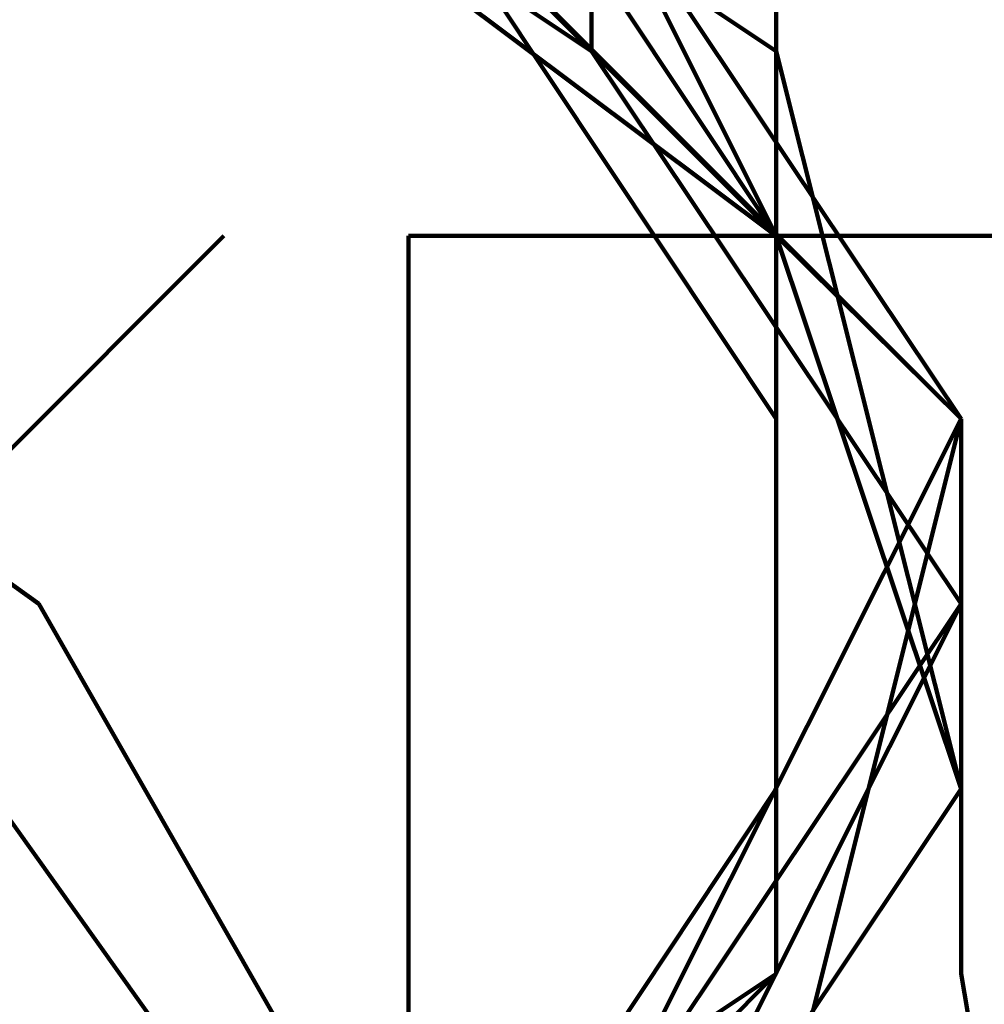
# Model space of a CAD drawing. Header units: inches. Extents: x -1901 to 7725, y 4299 to 7113.
# Tile 63 of 180: x 1452.78 to 1454.99, y 6328.05 to 6330.31. Entities that reach past the tile are written whole.
import ezdxf

# ---------------------------------------------------------------- set-up
doc = ezdxf.new("R2010")
doc.units = ezdxf.units.IN
doc.header["$MEASUREMENT"] = 0
doc.layers.add('at_Entity', color=7, linetype='Continuous')

msp = doc.modelspace()

# ---------------------------------------------------------------- linework, layer by layer
at = {"layer": 'at_Entity', "color": 7, "lineweight": 211}
for p, q in [((1452.8226, 6328.9671), (1449.8699, 6331.0768)), ((1454.0893, 6330.2338), (1452.8226, 6331.0768)), ((1452.8226, 6331.0768), (1454.5131, 6329.8101)), ((1454.0893, 6330.2338), (1452.8226, 6331.0768)), ((1452.8226, 6331.0768), (1454.0893, 6330.2338)), ((1454.0893, 6330.2338), (1452.8226, 6331.0768)), ((1454.0893, 6330.2338), (1452.8226, 6331.0768)), ((1454.0893, 6330.2338), (1452.8226, 6331.0768)), ((1454.0893, 6330.2338), (1452.8226, 6331.0768)), ((1454.0893, 6330.2338), (1452.8226, 6331.0768)), ((1454.0893, 6330.2338), (1452.8226, 6331.0768)), ((1454.5131, 6329.8101), (1452.8226, 6331.0768)), ((1454.5131, 6329.8101), (1452.8226, 6331.0768)), ((1452.8226, 6331.0768), (1454.5131, 6329.8101)), ((1454.0893, 6330.2338), (1452.8226, 6331.0768)), ((1454.0893, 6330.2338), (1452.8226, 6331.0768)), ((1454.0893, 6330.2338), (1452.8226, 6331.0768)), ((1454.0893, 6330.2338), (1452.8226, 6331.0768)), ((1454.0893, 6330.2338), (1452.8226, 6331.0768)), ((1454.0893, 6330.2338), (1452.8226, 6331.0768)), ((1454.0893, 6330.2338), (1452.8226, 6331.0768)), ((1454.0893, 6330.2338), (1452.8226, 6331.0768)), ((1454.0893, 6330.2338), (1452.8226, 6331.0768)), ((1454.0893, 6330.2338), (1452.8226, 6331.0768)), ((1454.0893, 6330.2338), (1452.8226, 6331.0768)), ((1454.0893, 6330.2338), (1452.8226, 6331.0768)), ((1454.0893, 6330.2338), (1452.8226, 6331.0768)), ((1454.0893, 6330.2338), (1452.8226, 6331.0768)), ((1454.0893, 6330.2338), (1452.8226, 6331.0768)), ((1454.0893, 6330.2338), (1452.8226, 6331.0768)), ((1452.8226, 6331.0768), (1454.5131, 6329.8101)), ((1454.0893, 6330.2338), (1452.8226, 6331.0768)), ((1454.0893, 6330.2338), (1452.8226, 6331.0768)), ((1454.0893, 6330.2338), (1452.8226, 6331.0768)), ((1454.5131, 6329.8101), (1452.8226, 6331.0768)), ((1454.0893, 6330.2338), (1452.8226, 6331.0768)), ((1454.0893, 6330.2338), (1452.8226, 6331.0768)), ((1454.0893, 6330.2338), (1452.8226, 6331.0768)), ((1454.0893, 6330.2338), (1452.8226, 6331.0768)), ((1452.8226, 6331.0768), (1454.5131, 6329.8101)), ((1454.5131, 6329.8101), (1453.2464, 6331.0768)), ((1453.2464, 6331.0768), (1454.5131, 6329.8101)), ((1454.5131, 6329.8101), (1453.2464, 6331.0768)), ((1454.5131, 6329.8101), (1453.2464, 6331.0768)), ((1454.5131, 6329.8101), (1453.2464, 6331.0768)), ((1453.2464, 6331.0768), (1454.5131, 6329.8101)), ((1454.5131, 6329.8101), (1453.2464, 6331.0768)), ((1453.2464, 6331.0768), (1454.5131, 6329.8101)), ((1454.5131, 6330.2338), (1453.2464, 6331.0768)), ((1454.5131, 6329.8101), (1453.2464, 6331.0768)), ((1454.5131, 6329.8101), (1453.2464, 6331.0768)), ((1454.5131, 6330.2338), (1453.2464, 6331.0768)), ((1454.5131, 6330.2338), (1453.2464, 6331.0768)), ((1454.5131, 6330.2338), (1453.2464, 6331.0768)), ((1454.5131, 6329.8101), (1453.2464, 6331.0768)), ((1453.2464, 6331.0768), (1454.5131, 6329.8101)), ((1454.5131, 6330.2338), (1453.2464, 6331.0768)), ((1454.5131, 6330.2338), (1453.2464, 6331.0768)), ((1454.5131, 6330.2338), (1453.2464, 6331.0768)), ((1454.0893, 6330.2338), (1453.2464, 6331.0768)), ((1454.5131, 6330.2338), (1453.2464, 6331.0768)), ((1454.5131, 6329.8101), (1453.2464, 6331.0768)), ((1454.5131, 6329.8101), (1453.2464, 6331.0768)), ((1454.5131, 6330.2338), (1453.2464, 6331.0768)), ((1454.5131, 6329.8101), (1453.2464, 6331.0768)), ((1454.5131, 6329.8101), (1453.2464, 6331.0768)), ((1453.2464, 6331.0768), (1454.5131, 6329.8101)), ((1454.5131, 6329.8101), (1453.2464, 6331.0768)), ((1454.5131, 6329.8101), (1453.6701, 6331.0768)), ((1454.5131, 6329.8101), (1453.6701, 6331.0768)), ((1454.5131, 6329.8101), (1453.6701, 6331.0768)), ((1454.5131, 6329.8101), (1453.6701, 6331.0768)), ((1454.5131, 6329.8101), (1453.6701, 6331.0768)), ((1454.5131, 6329.8101), (1453.6701, 6331.0768)), ((1454.5131, 6329.8101), (1453.6701, 6331.0768)), ((1454.5131, 6329.8101), (1453.6701, 6331.0768)), ((1454.5131, 6329.8101), (1453.6701, 6331.0768)), ((1454.5131, 6329.8101), (1453.6701, 6331.0768)), ((1454.5131, 6329.8101), (1453.6701, 6331.0768)), ((1454.5131, 6329.8101), (1453.6701, 6331.0768)), ((1454.5131, 6329.8101), (1453.6701, 6331.0768)), ((1454.5131, 6329.8101), (1453.6701, 6331.0768)), ((1453.6701, 6330.6576), (1454.5131, 6329.8101)), ((1453.6701, 6330.6576), (1454.0893, 6330.2338)), ((1454.9368, 6329.3909), (1453.6701, 6330.6576)), ((1454.5131, 6329.8101), (1453.6701, 6330.6576)), ((1453.6701, 6330.6576), (1454.0893, 6330.2338)), ((1454.5131, 6329.8101), (1453.6701, 6330.6576)), ((1453.6701, 6330.6576), (1454.0893, 6330.2338)), ((1454.5131, 6329.3909), (1453.6701, 6330.6576)), ((1454.5131, 6329.8101), (1453.6701, 6330.6576)), ((1454.0893, 6330.2338), (1453.6701, 6330.6576)), ((1454.0893, 6330.2338), (1453.6701, 6330.6576)), ((1454.0893, 6330.2338), (1453.6701, 6330.6576)), ((1454.0893, 6330.2338), (1453.6701, 6330.6576)), ((1454.5131, 6329.8101), (1453.6701, 6330.6576)), ((1454.5131, 6329.8101), (1454.0893, 6330.6576)), ((1454.0893, 6330.2338), (1454.0893, 6330.6576)), ((1454.0893, 6330.2338), (1454.0893, 6330.6576)), ((1454.0893, 6330.2338), (1454.0893, 6330.6576)), ((1454.0893, 6330.2338), (1454.0893, 6330.6576)), ((1454.0893, 6330.2338), (1454.0893, 6330.6576)), ((1454.0893, 6330.6576), (1454.0893, 6330.2338)), ((1454.5131, 6329.8101), (1454.0893, 6330.6576)), ((1454.5131, 6329.8101), (1454.0893, 6330.6576)), ((1454.0893, 6330.2338), (1454.0893, 6330.6576)), ((1454.0893, 6330.2338), (1454.0893, 6330.6576)), ((1454.0893, 6330.2338), (1454.0893, 6330.6576)), ((1454.0893, 6330.2338), (1454.0893, 6330.6576)), ((1454.5131, 6329.8101), (1454.0893, 6330.6576)), ((1454.5131, 6329.8101), (1454.0893, 6330.6576)), ((1454.5131, 6329.8101), (1454.0893, 6330.6576)), ((1454.0893, 6330.2338), (1454.0893, 6330.6576)), ((1454.0893, 6330.2338), (1454.0893, 6330.6576)), ((1454.0893, 6330.2338), (1454.0893, 6330.6576)), ((1454.0893, 6330.2338), (1454.0893, 6330.6576)), ((1454.0893, 6330.2338), (1454.0893, 6330.6576)), ((1454.0893, 6330.2338), (1454.0893, 6330.6576)), ((1454.0893, 6330.2338), (1454.0893, 6330.6576)), ((1454.0893, 6330.2338), (1454.0893, 6330.6576)), ((1454.0893, 6330.2338), (1454.0893, 6330.6576)), ((1454.0893, 6330.6576), (1454.9368, 6329.3909)), ((1454.9368, 6329.3909), (1454.0893, 6330.6576)), ((1454.9368, 6329.3909), (1454.0893, 6330.6576)), ((1454.0893, 6330.6576), (1454.0893, 6330.2338)), ((1454.0893, 6330.2338), (1454.0893, 6330.6576)), ((1454.0893, 6330.6576), (1454.0893, 6330.2338)), ((1454.0893, 6330.2338), (1454.0893, 6330.6576)), ((1454.0893, 6330.2338), (1454.0893, 6330.6576)), ((1454.0893, 6330.2338), (1454.0893, 6330.6576)), ((1454.0893, 6330.2338), (1454.0893, 6330.6576)), ((1454.0893, 6330.2338), (1454.0893, 6330.6576)), ((1454.0893, 6330.6576), (1454.5131, 6329.8101)), ((1454.0893, 6330.2338), (1454.0893, 6330.6576)), ((1454.0893, 6330.2338), (1454.0893, 6330.6576)), ((1454.0893, 6330.6576), (1454.5131, 6329.8101)), ((1454.0893, 6330.2338), (1454.0893, 6330.6576)), ((1454.0893, 6330.2338), (1454.0893, 6330.6576)), ((1454.0893, 6330.2338), (1454.0893, 6330.6576)), ((1454.0893, 6330.6576), (1454.0893, 6330.2338)), ((1454.0893, 6330.2338), (1454.0893, 6330.6576)), ((1454.0893, 6330.2338), (1454.0893, 6330.6576)), ((1454.0893, 6330.2338), (1454.0893, 6330.6576)), ((1454.0893, 6330.2338), (1454.0893, 6330.6576)), ((1454.0893, 6330.2338), (1454.0893, 6330.6576)), ((1454.0893, 6330.2338), (1454.0893, 6330.6576)), ((1454.0893, 6330.2338), (1454.0893, 6330.6576)), ((1454.0893, 6330.2338), (1454.0893, 6330.6576)), ((1454.5131, 6329.8101), (1454.0893, 6330.6576)), ((1454.0893, 6330.6576), (1454.0893, 6330.2338)), ((1454.0893, 6330.2338), (1454.0893, 6330.6576)), ((1454.0893, 6330.6576), (1454.0893, 6330.2338)), ((1454.0893, 6330.2338), (1454.0893, 6330.6576)), ((1454.0893, 6330.2338), (1454.0893, 6330.6576)), ((1454.0893, 6330.6576), (1454.5131, 6329.8101)), ((1454.5131, 6329.8101), (1454.0893, 6330.6576)), ((1454.0893, 6330.2338), (1454.0893, 6330.6576)), ((1454.0893, 6330.2338), (1454.0893, 6330.6576)), ((1454.0893, 6330.2338), (1454.0893, 6330.6576)), ((1454.0893, 6330.2338), (1454.0893, 6330.6576)), ((1454.0893, 6330.2338), (1454.0893, 6330.6576)), ((1454.0893, 6330.2338), (1454.0893, 6330.6576)), ((1454.0893, 6330.2338), (1454.0893, 6330.6576)), ((1454.9368, 6329.3909), (1454.0893, 6330.6576)), ((1454.0893, 6330.6576), (1454.5131, 6329.8101)), ((1454.5131, 6329.8101), (1454.0893, 6330.6576)), ((1454.9368, 6329.3909), (1454.0893, 6330.6576)), ((1454.0893, 6330.2338), (1454.0893, 6330.6576)), ((1454.0893, 6330.6576), (1454.0893, 6330.2338)), ((1454.5131, 6329.8101), (1454.0893, 6330.6576)), ((1454.0893, 6330.2338), (1454.0893, 6330.6576)), ((1454.0893, 6330.6576), (1454.0893, 6330.2338)), ((1454.0893, 6330.6576), (1454.5131, 6329.8101)), ((1454.5131, 6329.8101), (1454.0893, 6330.6576)), ((1454.9368, 6329.3909), (1454.0893, 6330.6576)), ((1454.9368, 6329.3909), (1454.0893, 6330.6576)), ((1454.9368, 6329.3909), (1454.0893, 6330.6576)), ((1454.0893, 6330.2338), (1454.0893, 6330.6576)), ((1454.0893, 6330.2338), (1454.0893, 6330.6576)), ((1454.9368, 6329.3909), (1454.0893, 6330.6576)), ((1454.5131, 6329.8101), (1454.0893, 6330.6576)), ((1454.0893, 6330.2338), (1454.0893, 6330.6576)), ((1454.9368, 6329.3909), (1454.0893, 6330.6576)), ((1454.9368, 6329.3909), (1454.0893, 6330.6576)), ((1454.5131, 6329.8101), (1454.0893, 6330.6576)), ((1454.5131, 6329.8101), (1454.0893, 6330.6576)), ((1454.5131, 6329.8101), (1454.0893, 6330.6576)), ((1454.5131, 6329.8101), (1454.0893, 6330.6576)), ((1454.5131, 6329.8101), (1454.0893, 6330.6576)), ((1454.0893, 6330.2338), (1454.0893, 6330.6576)), ((1454.0893, 6330.6576), (1454.0893, 6330.2338)), ((1454.5131, 6329.8101), (1454.5131, 6330.6576)), ((1454.5131, 6329.8101), (1454.0893, 6330.2338)), ((1454.0893, 6330.2338), (1454.5131, 6329.8101)), ((1454.5131, 6329.8101), (1454.0893, 6330.2338)), ((1454.5131, 6329.8101), (1454.0893, 6330.2338)), ((1454.0893, 6330.2338), (1454.5131, 6329.8101)), ((1454.5131, 6329.8101), (1454.0893, 6330.2338)), ((1454.5131, 6329.8101), (1454.0893, 6330.2338)), ((1454.5131, 6329.8101), (1454.0893, 6330.2338)), ((1454.0893, 6330.2338), (1454.5131, 6329.8101)), ((1454.5131, 6329.8101), (1454.0893, 6330.2338)), ((1454.9368, 6328.9671), (1454.0893, 6330.2338)), ((1454.5131, 6329.8101), (1454.0893, 6330.2338)), ((1454.9368, 6328.9671), (1454.0893, 6330.2338)), ((1454.5131, 6329.8101), (1454.0893, 6330.2338)), ((1454.5131, 6329.8101), (1454.0893, 6330.2338)), ((1454.5131, 6329.8101), (1454.0893, 6330.2338)), ((1454.9368, 6328.9671), (1454.0893, 6330.2338)), ((1454.5131, 6329.8101), (1454.0893, 6330.2338)), ((1454.0893, 6330.2338), (1454.5131, 6329.8101)), ((1454.5131, 6329.8101), (1454.0893, 6330.2338)), ((1454.5131, 6329.8101), (1454.0893, 6330.2338)), ((1454.0893, 6330.2338), (1454.5131, 6329.8101)), ((1454.5131, 6329.8101), (1454.0893, 6330.2338)), ((1454.0893, 6330.2338), (1454.5131, 6329.8101)), ((1454.5131, 6329.8101), (1454.0893, 6330.2338)), ((1454.5131, 6329.8101), (1454.0893, 6330.2338)), ((1454.5131, 6329.8101), (1454.0893, 6330.2338)), ((1454.5131, 6329.8101), (1454.0893, 6330.2338)), ((1454.5131, 6329.8101), (1454.0893, 6330.2338)), ((1454.5131, 6329.8101), (1454.0893, 6330.2338)), ((1454.0893, 6330.2338), (1454.5131, 6329.8101)), ((1454.9368, 6329.3909), (1454.0893, 6330.2338)), ((1454.0893, 6330.2338), (1454.5131, 6329.8101)), ((1454.5131, 6329.8101), (1454.0893, 6330.2338)), ((1454.9368, 6328.9671), (1454.0893, 6330.2338)), ((1454.5131, 6329.8101), (1454.0893, 6330.2338)), ((1454.0893, 6330.2338), (1454.5131, 6329.8101)), ((1454.5131, 6329.8101), (1454.0893, 6330.2338)), ((1454.5131, 6329.8101), (1454.0893, 6330.2338)), ((1454.9368, 6328.9671), (1454.0893, 6330.2338)), ((1454.5131, 6329.8101), (1454.0893, 6330.2338)), ((1454.0893, 6330.2338), (1454.5131, 6329.8101)), ((1454.5131, 6329.8101), (1454.0893, 6330.2338)), ((1454.5131, 6329.8101), (1454.0893, 6330.2338)), ((1454.5131, 6329.8101), (1454.0893, 6330.2338)), ((1454.5131, 6329.8101), (1454.0893, 6330.2338)), ((1454.5131, 6329.8101), (1454.0893, 6330.2338)), ((1454.5131, 6329.8101), (1454.0893, 6330.2338)), ((1454.5131, 6329.8101), (1454.0893, 6330.2338)), ((1454.9368, 6328.9671), (1454.0893, 6330.2338)), ((1454.0893, 6330.2338), (1454.5131, 6329.8101)), ((1454.5131, 6329.8101), (1454.0893, 6330.2338)), ((1454.9368, 6328.9671), (1454.0893, 6330.2338)), ((1454.9368, 6328.9671), (1454.0893, 6330.2338)), ((1454.9368, 6328.9671), (1454.0893, 6330.2338)), ((1454.9368, 6328.9671), (1454.0893, 6330.2338)), ((1454.9368, 6328.9671), (1454.0893, 6330.2338)), ((1454.5131, 6329.8101), (1454.0893, 6330.2338)), ((1454.5131, 6329.8101), (1454.0893, 6330.2338)), ((1454.5131, 6329.8101), (1454.0893, 6330.2338)), ((1454.9368, 6328.9671), (1454.0893, 6330.2338)), ((1454.5131, 6329.8101), (1454.0893, 6330.2338)), ((1454.0893, 6330.2338), (1454.5131, 6329.8101)), ((1454.5131, 6329.8101), (1454.0893, 6330.2338)), ((1454.9368, 6328.9671), (1454.0893, 6330.2338)), ((1454.5131, 6329.8101), (1454.0893, 6330.2338)), ((1454.5131, 6329.8101), (1454.0893, 6330.2338)), ((1454.0893, 6330.2338), (1454.5131, 6329.8101)), ((1454.0893, 6330.2338), (1454.5131, 6329.8101)), ((1454.5131, 6329.8101), (1454.0893, 6330.2338)), ((1454.5131, 6329.8101), (1454.0893, 6330.2338)), ((1454.0893, 6330.2338), (1454.5131, 6329.8101)), ((1454.9368, 6328.9671), (1454.0893, 6330.2338)), ((1454.5131, 6329.8101), (1454.0893, 6330.2338)), ((1454.5131, 6329.8101), (1454.0893, 6330.2338)), ((1454.0893, 6330.2338), (1454.5131, 6329.8101)), ((1454.5131, 6329.8101), (1454.0893, 6330.2338)), ((1454.0893, 6330.2338), (1454.5131, 6329.8101)), ((1454.5131, 6329.8101), (1454.0893, 6330.2338)), ((1454.9368, 6328.9671), (1454.0893, 6330.2338)), ((1454.5131, 6329.8101), (1454.0893, 6330.2338)), ((1454.9368, 6328.9671), (1454.0893, 6330.2338)), ((1454.5131, 6329.8101), (1454.0893, 6330.2338)), ((1454.0893, 6330.2338), (1454.5131, 6329.8101)), ((1454.5131, 6329.8101), (1454.0893, 6330.2338)), ((1454.9368, 6328.9671), (1454.0893, 6330.2338)), ((1454.5131, 6329.8101), (1454.0893, 6330.2338)), ((1454.0893, 6330.2338), (1454.5131, 6329.8101)), ((1454.5131, 6329.8101), (1454.0893, 6330.2338)), ((1454.5131, 6329.8101), (1454.0893, 6330.2338)), ((1454.9368, 6328.9671), (1454.0893, 6330.2338)), ((1454.9368, 6328.9671), (1454.0893, 6330.2338)), ((1454.5131, 6329.8101), (1454.0893, 6330.2338)), ((1454.5131, 6329.8101), (1454.0893, 6330.2338)), ((1454.9368, 6329.3909), (1454.0893, 6330.2338)), ((1454.5131, 6329.8101), (1454.0893, 6330.2338)), ((1454.0893, 6330.2338), (1454.5131, 6329.8101)), ((1454.5131, 6329.8101), (1454.0893, 6330.2338)), ((1454.0893, 6330.2338), (1454.5131, 6329.8101)), ((1454.5131, 6329.8101), (1454.0893, 6330.2338)), ((1454.0893, 6330.2338), (1454.5131, 6329.8101)), ((1454.5131, 6329.8101), (1454.0893, 6330.2338)), ((1454.0893, 6330.2338), (1454.5131, 6329.8101)), ((1454.9368, 6328.9671), (1454.0893, 6330.2338)), ((1454.5131, 6329.8101), (1454.0893, 6330.2338)), ((1454.0893, 6330.2338), (1454.5131, 6329.8101)), ((1454.5131, 6329.8101), (1454.5131, 6330.2338)), ((1454.5131, 6329.8101), (1454.5131, 6330.2338)), ((1454.5131, 6329.8101), (1454.5131, 6330.2338)), ((1454.5131, 6329.8101), (1454.5131, 6330.2338)), ((1454.5131, 6329.8101), (1454.5131, 6330.2338)), ((1454.5131, 6329.8101), (1454.5131, 6330.2338)), ((1454.9368, 6328.5433), (1454.5131, 6330.2338)), ((1454.5131, 6329.8101), (1454.5131, 6330.2338)), ((1454.5131, 6329.8101), (1454.5131, 6330.2338)), ((1454.5131, 6329.8101), (1454.5131, 6330.2338)), ((1454.5131, 6329.8101), (1454.5131, 6330.2338)), ((1454.5131, 6329.8101), (1454.5131, 6330.2338)), ((1454.5131, 6329.8101), (1454.5131, 6330.2338)), ((1454.5131, 6329.8101), (1454.5131, 6330.2338)), ((1454.5131, 6329.8101), (1454.5131, 6330.2338)), ((1454.9368, 6328.5433), (1454.5131, 6330.2338)), ((1454.5131, 6329.8101), (1454.5131, 6330.2338)), ((1454.9368, 6328.5433), (1454.5131, 6330.2338)), ((1454.9368, 6328.5433), (1454.5131, 6330.2338)), ((1454.5131, 6329.8101), (1454.5131, 6330.2338)), ((1454.5131, 6329.8101), (1454.5131, 6330.2338)), ((1454.5131, 6329.8101), (1454.5131, 6330.2338)), ((1454.5131, 6329.8101), (1454.5131, 6330.2338)), ((1454.5131, 6329.8101), (1454.5131, 6330.2338)), ((1454.5131, 6329.8101), (1454.5131, 6330.2338)), ((1454.9368, 6328.5433), (1454.5131, 6330.2338)), ((1454.9368, 6328.5433), (1454.5131, 6330.2338)), ((1454.9368, 6328.5433), (1454.5131, 6330.2338)), ((1454.5131, 6329.8101), (1454.5131, 6330.2338)), ((1454.5131, 6329.8101), (1454.5131, 6330.2338)), ((1454.5131, 6329.8101), (1454.5131, 6330.2338)), ((1454.5131, 6329.8101), (1454.5131, 6330.2338)), ((1454.5131, 6329.8101), (1454.5131, 6330.2338)), ((1454.5131, 6329.8101), (1454.5131, 6330.2338)), ((1454.5131, 6329.8101), (1454.5131, 6330.2338)), ((1454.5131, 6329.8101), (1454.5131, 6330.2338)), ((1454.5131, 6329.8101), (1454.5131, 6330.2338)), ((1454.5131, 6329.8101), (1454.5131, 6330.2338)), ((1454.5131, 6329.8101), (1454.5131, 6330.2338)), ((1454.5131, 6329.8101), (1454.5131, 6330.2338)), ((1454.5131, 6329.8101), (1454.5131, 6330.2338)), ((1454.9368, 6328.5433), (1454.5131, 6330.2338)), ((1454.5131, 6329.8101), (1454.5131, 6330.2338)), ((1454.9368, 6328.5433), (1454.5131, 6330.2338)), ((1454.5131, 6329.8101), (1454.5131, 6330.2338)), ((1454.5131, 6329.8101), (1454.5131, 6330.2338)), ((1454.5131, 6329.8101), (1454.5131, 6330.2338)), ((1454.5131, 6329.8101), (1454.5131, 6330.2338)), ((1454.5131, 6329.8101), (1454.5131, 6330.2338)), ((1454.5131, 6329.8101), (1454.5131, 6330.2338)), ((1454.5131, 6329.8101), (1454.5131, 6330.2338)), ((1454.5131, 6329.8101), (1454.5131, 6330.2338)), ((1454.5131, 6329.8101), (1454.5131, 6330.2338)), ((1454.5131, 6329.8101), (1454.5131, 6330.2338)), ((1454.5131, 6329.8101), (1454.5131, 6330.2338)), ((1454.5131, 6329.8101), (1454.5131, 6330.2338)), ((1453.2464, 6329.8101), (1452.4034, 6328.9671)), ((1457.8941, 6329.8101), (1453.6701, 6329.8101)), ((1453.6701, 6329.8101), (1453.6701, 6310.8046)), ((1457.8941, 6329.8101), (1453.6701, 6329.8101)), ((1453.6701, 6329.8101), (1453.6701, 6310.8046)), ((1454.5131, 6328.1196), (1454.5131, 6329.8101)), ((1454.9368, 6329.3909), (1454.5131, 6329.8101)), ((1454.5131, 6328.1196), (1454.5131, 6329.8101)), ((1454.9368, 6329.3909), (1454.5131, 6329.8101)), ((1454.5131, 6328.1196), (1454.5131, 6329.8101)), ((1454.5131, 6328.1196), (1454.5131, 6329.8101)), ((1454.5131, 6329.8101), (1454.9368, 6329.3909)), ((1454.5131, 6329.8101), (1454.9368, 6329.3909)), ((1454.5131, 6328.1196), (1454.5131, 6329.8101)), ((1454.5131, 6328.1196), (1454.5131, 6329.8101)), ((1454.5131, 6328.1196), (1454.5131, 6329.8101)), ((1454.9368, 6329.3909), (1454.5131, 6329.8101)), ((1454.9368, 6329.3909), (1454.5131, 6329.8101)), ((1454.5131, 6329.8101), (1454.9368, 6329.3909)), ((1454.5131, 6329.8101), (1454.9368, 6329.3909)), ((1454.5131, 6329.8101), (1454.9368, 6329.3909)), ((1454.5131, 6329.8101), (1454.9368, 6329.3909)), ((1454.5131, 6329.8101), (1454.9368, 6329.3909)), ((1454.9368, 6329.3909), (1454.5131, 6329.8101)), ((1454.9368, 6329.3909), (1454.5131, 6329.8101)), ((1454.9368, 6329.3909), (1454.5131, 6329.8101)), ((1454.5131, 6328.1196), (1454.5131, 6329.8101)), ((1454.9368, 6329.3909), (1454.5131, 6329.8101)), ((1454.9368, 6329.3909), (1454.5131, 6329.8101)), ((1454.5131, 6328.1196), (1454.5131, 6329.8101)), ((1454.5131, 6328.1196), (1454.5131, 6329.8101)), ((1454.5131, 6328.1196), (1454.5131, 6329.8101)), ((1454.5131, 6329.8101), (1454.9368, 6329.3909)), ((1454.5131, 6328.1196), (1454.5131, 6329.8101)), ((1454.5131, 6329.8101), (1454.9368, 6329.3909)), ((1454.5131, 6329.8101), (1454.9368, 6329.3909)), ((1454.5131, 6328.5433), (1454.5131, 6329.8101)), ((1454.5131, 6329.8101), (1454.9368, 6329.3909)), ((1454.9368, 6329.3909), (1454.5131, 6329.8101)), ((1454.5131, 6328.1196), (1454.5131, 6329.8101)), ((1454.5131, 6328.1196), (1454.5131, 6329.8101)), ((1454.5131, 6328.1196), (1454.5131, 6329.8101)), ((1454.5131, 6328.1196), (1454.5131, 6329.8101)), ((1454.5131, 6329.8101), (1454.9368, 6329.3909)), ((1454.5131, 6328.1196), (1454.5131, 6329.8101)), ((1454.9368, 6329.3909), (1454.5131, 6329.8101)), ((1454.5131, 6328.1196), (1454.5131, 6329.8101)), ((1454.5131, 6328.1196), (1454.5131, 6329.8101)), ((1454.5131, 6328.1196), (1454.5131, 6329.8101)), ((1454.9368, 6329.3909), (1454.5131, 6329.8101)), ((1454.5131, 6329.8101), (1454.9368, 6329.3909)), ((1454.5131, 6329.8101), (1454.9368, 6329.3909)), ((1454.5131, 6329.8101), (1454.9368, 6329.3909)), ((1454.5131, 6329.8101), (1454.9368, 6329.3909)), ((1454.9368, 6329.3909), (1454.5131, 6329.8101)), ((1454.5131, 6329.8101), (1454.9368, 6329.3909)), ((1454.5131, 6329.8101), (1454.9368, 6329.3909)), ((1454.9368, 6329.3909), (1454.5131, 6329.8101)), ((1454.5131, 6329.8101), (1454.9368, 6329.3909)), ((1454.5131, 6328.1196), (1454.5131, 6329.8101)), ((1454.5131, 6328.1196), (1454.5131, 6329.8101)), ((1454.9368, 6329.3909), (1454.5131, 6329.8101)), ((1454.5131, 6328.1196), (1454.5131, 6329.8101)), ((1454.5131, 6329.8101), (1454.9368, 6329.3909)), ((1454.5131, 6328.1196), (1454.5131, 6329.8101)), ((1454.5131, 6329.8101), (1454.9368, 6329.3909)), ((1454.5131, 6328.1196), (1454.5131, 6329.8101)), ((1454.5131, 6328.1196), (1454.5131, 6329.8101)), ((1454.9368, 6328.5433), (1454.5131, 6329.8101)), ((1454.9368, 6328.5433), (1454.5131, 6329.8101)), ((1454.9368, 6329.3909), (1454.5131, 6329.8101)), ((1454.5131, 6328.1196), (1454.5131, 6329.8101)), ((1454.5131, 6329.8101), (1454.9368, 6329.3909)), ((1454.9368, 6328.5433), (1454.5131, 6329.8101)), ((1454.5131, 6329.8101), (1454.9368, 6329.3909)), ((1454.9368, 6328.5433), (1454.5131, 6329.8101)), ((1454.9368, 6328.5433), (1454.5131, 6329.8101)), ((1454.9368, 6328.5433), (1454.5131, 6329.8101)), ((1454.9368, 6328.5433), (1454.5131, 6329.8101)), ((1454.5131, 6328.1196), (1454.5131, 6329.8101)), ((1454.5131, 6328.1196), (1454.5131, 6329.8101)), ((1454.5131, 6328.1196), (1454.5131, 6329.8101)), ((1454.5131, 6328.1196), (1454.5131, 6329.8101)), ((1454.5131, 6328.1196), (1454.5131, 6329.8101)), ((1454.9368, 6329.3909), (1454.5131, 6329.8101)), ((1454.9368, 6329.3909), (1454.5131, 6329.8101)), ((1454.5131, 6328.5433), (1454.5131, 6329.8101)), ((1454.5131, 6329.8101), (1454.9368, 6329.3909)), ((1454.5131, 6328.1196), (1454.5131, 6329.8101)), ((1454.5131, 6328.1196), (1454.5131, 6329.8101)), ((1454.5131, 6329.8101), (1454.9368, 6329.3909)), ((1454.5131, 6328.1196), (1454.5131, 6329.8101)), ((1454.5131, 6328.1196), (1454.5131, 6329.8101)), ((1454.5131, 6328.1196), (1454.5131, 6329.8101)), ((1454.5131, 6328.1196), (1454.5131, 6329.8101)), ((1454.5131, 6328.1196), (1454.5131, 6329.8101)), ((1454.5131, 6329.8101), (1454.9368, 6329.3909)), ((1454.5131, 6328.5433), (1454.5131, 6329.8101)), ((1454.5131, 6328.1196), (1454.5131, 6329.8101)), ((1454.5131, 6329.8101), (1454.9368, 6329.3909)), ((1454.9368, 6329.3909), (1454.5131, 6329.8101)), ((1454.9368, 6328.5433), (1454.5131, 6329.8101)), ((1454.9368, 6328.5433), (1454.5131, 6329.8101)), ((1454.5131, 6328.1196), (1454.5131, 6329.8101)), ((1454.5131, 6328.1196), (1454.5131, 6329.8101)), ((1454.5131, 6329.8101), (1454.9368, 6329.3909)), ((1454.5131, 6329.8101), (1454.9368, 6329.3909)), ((1454.5131, 6329.8101), (1454.9368, 6329.3909)), ((1454.5131, 6329.8101), (1454.9368, 6329.3909)), ((1454.5131, 6329.8101), (1454.9368, 6329.3909)), ((1454.9368, 6329.3909), (1454.5131, 6329.8101)), ((1454.5131, 6329.8101), (1454.9368, 6329.3909)), ((1454.5131, 6328.1196), (1454.5131, 6329.8101)), ((1454.5131, 6328.1196), (1454.5131, 6329.8101)), ((1454.5131, 6328.1196), (1454.5131, 6329.8101)), ((1454.5131, 6328.1196), (1454.5131, 6329.8101)), ((1454.9368, 6329.3909), (1454.5131, 6329.8101)), ((1454.5131, 6329.8101), (1454.9368, 6329.3909)), ((1454.5131, 6328.5433), (1454.5131, 6329.8101)), ((1454.5131, 6328.1196), (1454.5131, 6329.8101)), ((1454.5131, 6328.1196), (1454.5131, 6329.8101)), ((1454.5131, 6329.8101), (1454.9368, 6329.3909)), ((1454.5131, 6329.8101), (1454.9368, 6329.3909)), ((1454.5131, 6329.8101), (1454.9368, 6329.3909)), ((1454.5131, 6329.8101), (1454.9368, 6329.3909)), ((1454.5131, 6329.8101), (1454.9368, 6329.3909)), ((1454.9368, 6329.3909), (1454.5131, 6329.8101)), ((1454.5131, 6328.1196), (1454.5131, 6329.8101)), ((1454.5131, 6328.5433), (1454.5131, 6329.8101)), ((1454.5131, 6329.8101), (1454.9368, 6329.3909)), ((1454.5131, 6328.1196), (1454.5131, 6329.8101)), ((1454.5131, 6329.8101), (1454.9368, 6329.3909)), ((1454.5131, 6328.1196), (1454.5131, 6329.8101)), ((1454.5131, 6328.5433), (1454.5131, 6329.8101)), ((1454.9368, 6329.3909), (1454.5131, 6329.8101)), ((1454.5131, 6328.1196), (1454.5131, 6329.8101)), ((1454.5131, 6328.1196), (1454.5131, 6329.8101)), ((1454.5131, 6328.1196), (1454.5131, 6329.8101)), ((1454.9368, 6329.3909), (1454.5131, 6329.8101)), ((1454.5131, 6328.1196), (1454.5131, 6329.8101)), ((1454.5131, 6329.8101), (1454.9368, 6329.3909)), ((1454.9368, 6328.5433), (1454.5131, 6329.8101)), ((1454.5131, 6328.1196), (1454.5131, 6329.8101)), ((1454.9368, 6329.3909), (1454.5131, 6329.8101)), ((1454.5131, 6329.8101), (1454.9368, 6329.3909)), ((1454.9368, 6329.3909), (1454.5131, 6329.8101)), ((1454.5131, 6329.8101), (1454.9368, 6329.3909)), ((1454.5131, 6328.1196), (1454.5131, 6329.8101)), ((1454.9368, 6329.3909), (1454.5131, 6329.8101)), ((1454.5131, 6328.1196), (1454.5131, 6329.8101)), ((1454.9368, 6329.3909), (1454.5131, 6329.8101)), ((1454.9368, 6329.3909), (1454.5131, 6329.8101)), ((1454.5131, 6328.1196), (1454.5131, 6329.8101)), ((1454.5131, 6328.1196), (1454.5131, 6329.8101)), ((1454.5131, 6328.1196), (1454.5131, 6329.8101)), ((1454.9368, 6329.3909), (1454.5131, 6329.8101)), ((1454.9368, 6329.3909), (1454.5131, 6329.8101)), ((1454.5131, 6328.5433), (1454.5131, 6329.8101)), ((1454.0893, 6327.7004), (1454.9368, 6329.3909)), ((1454.0893, 6327.7004), (1454.9368, 6329.3909)), ((1454.0893, 6327.7004), (1454.9368, 6329.3909)), ((1454.0893, 6327.7004), (1454.9368, 6329.3909)), ((1454.0893, 6327.7004), (1454.9368, 6329.3909)), ((1454.0893, 6327.7004), (1454.9368, 6329.3909)), ((1454.0893, 6327.7004), (1454.9368, 6329.3909)), ((1454.0893, 6327.7004), (1454.9368, 6329.3909)), ((1454.0893, 6327.7004), (1454.9368, 6329.3909)), ((1454.0893, 6327.7004), (1454.9368, 6329.3909)), ((1454.5131, 6327.7004), (1454.9368, 6329.3909)), ((1454.5131, 6327.7004), (1454.9368, 6329.3909)), ((1454.5131, 6327.7004), (1454.9368, 6329.3909)), ((1454.5131, 6327.7004), (1454.9368, 6329.3909)), ((1454.5131, 6327.7004), (1454.9368, 6329.3909)), ((1454.5131, 6327.7004), (1454.9368, 6329.3909)), ((1454.5131, 6327.7004), (1454.9368, 6329.3909)), ((1454.5131, 6327.7004), (1454.9368, 6329.3909)), ((1454.5131, 6327.7004), (1454.9368, 6329.3909)), ((1454.5131, 6327.7004), (1454.9368, 6329.3909)), ((1454.5131, 6327.7004), (1454.9368, 6329.3909)), ((1454.5131, 6327.7004), (1454.9368, 6329.3909)), ((1454.5131, 6327.7004), (1454.9368, 6329.3909)), ((1454.5131, 6327.7004), (1454.9368, 6329.3909)), ((1454.5131, 6327.7004), (1454.9368, 6329.3909)), ((1454.5131, 6327.7004), (1454.9368, 6329.3909)), ((1454.5131, 6327.7004), (1454.9368, 6329.3909)), ((1454.5131, 6327.7004), (1454.9368, 6329.3909)), ((1454.5131, 6327.7004), (1454.9368, 6329.3909)), ((1454.5131, 6327.7004), (1454.9368, 6329.3909)), ((1454.5131, 6327.7004), (1454.9368, 6329.3909)), ((1454.5131, 6327.7004), (1454.9368, 6329.3909)), ((1454.5131, 6327.7004), (1454.9368, 6329.3909)), ((1454.5131, 6327.7004), (1454.9368, 6329.3909)), ((1454.5131, 6327.7004), (1454.9368, 6329.3909)), ((1454.5131, 6327.7004), (1454.9368, 6329.3909)), ((1454.5131, 6327.7004), (1454.9368, 6329.3909)), ((1454.5131, 6327.7004), (1454.9368, 6329.3909)), ((1454.5131, 6327.7004), (1454.9368, 6329.3909)), ((1454.5131, 6327.7004), (1454.9368, 6329.3909)), ((1454.5131, 6327.7004), (1454.9368, 6329.3909)), ((1454.5131, 6327.7004), (1454.9368, 6329.3909)), ((1454.5131, 6327.7004), (1454.9368, 6329.3909)), ((1454.5131, 6327.7004), (1454.9368, 6329.3909)), ((1454.5131, 6328.1196), (1454.5131, 6329.3909)), ((1454.5131, 6327.7004), (1454.9368, 6329.3909)), ((1454.5131, 6327.7004), (1454.9368, 6329.3909)), ((1454.5131, 6327.7004), (1454.9368, 6329.3909)), ((1454.5131, 6327.7004), (1454.9368, 6329.3909)), ((1454.5131, 6327.7004), (1454.9368, 6329.3909)), ((1454.5131, 6327.7004), (1454.9368, 6329.3909)), ((1454.5131, 6327.7004), (1454.9368, 6329.3909)), ((1454.5131, 6327.7004), (1454.9368, 6329.3909)), ((1454.5131, 6327.7004), (1454.9368, 6329.3909)), ((1454.5131, 6327.7004), (1454.9368, 6329.3909)), ((1454.5131, 6327.7004), (1454.9368, 6329.3909)), ((1454.5131, 6327.7004), (1454.9368, 6329.3909)), ((1454.5131, 6327.7004), (1454.9368, 6329.3909)), ((1454.5131, 6327.7004), (1454.9368, 6329.3909)), ((1454.5131, 6327.7004), (1454.9368, 6329.3909)), ((1454.5131, 6327.7004), (1454.9368, 6329.3909)), ((1454.5131, 6327.7004), (1454.9368, 6329.3909)), ((1454.5131, 6327.7004), (1454.9368, 6329.3909)), ((1454.5131, 6327.7004), (1454.9368, 6329.3909)), ((1454.5131, 6327.7004), (1454.9368, 6329.3909)), ((1454.5131, 6327.7004), (1454.9368, 6329.3909)), ((1454.5131, 6327.7004), (1454.9368, 6329.3909)), ((1454.5131, 6327.7004), (1454.9368, 6329.3909)), ((1454.5131, 6327.7004), (1454.9368, 6329.3909)), ((1454.5131, 6327.7004), (1454.9368, 6329.3909)), ((1454.5131, 6327.7004), (1454.9368, 6329.3909)), ((1454.5131, 6327.7004), (1454.9368, 6329.3909)), ((1454.5131, 6327.7004), (1454.9368, 6329.3909)), ((1454.5131, 6327.7004), (1454.9368, 6329.3909)), ((1454.5131, 6327.7004), (1454.9368, 6329.3909)), ((1454.5131, 6327.7004), (1454.9368, 6329.3909)), ((1454.5131, 6327.7004), (1454.9368, 6329.3909)), ((1454.5131, 6327.7004), (1454.9368, 6329.3909)), ((1454.5131, 6327.7004), (1454.9368, 6329.3909)), ((1454.5131, 6327.7004), (1454.9368, 6329.3909)), ((1454.5131, 6327.7004), (1454.9368, 6329.3909)), ((1454.5131, 6327.7004), (1454.9368, 6329.3909)), ((1454.5131, 6327.7004), (1454.9368, 6329.3909)), ((1454.5131, 6327.7004), (1454.9368, 6329.3909)), ((1454.5131, 6327.7004), (1454.9368, 6329.3909)), ((1454.5131, 6327.7004), (1454.9368, 6329.3909)), ((1454.5131, 6327.7004), (1454.9368, 6329.3909)), ((1454.5131, 6327.7004), (1454.9368, 6329.3909)), ((1454.5131, 6327.7004), (1454.9368, 6329.3909)), ((1454.5131, 6327.7004), (1454.9368, 6329.3909)), ((1454.5131, 6327.7004), (1454.9368, 6329.3909)), ((1454.9368, 6328.1196), (1454.9368, 6329.3909)), ((1454.9368, 6328.1196), (1454.9368, 6329.3909)), ((1454.5131, 6326.0099), (1452.4034, 6328.9671)), ((1454.5131, 6326.0099), (1452.8226, 6328.9671)), ((1454.0893, 6327.2766), (1454.9368, 6328.9671)), ((1454.0893, 6327.7004), (1454.9368, 6328.9671)), ((1454.0893, 6327.7004), (1454.9368, 6328.9671)), ((1454.0893, 6327.7004), (1454.9368, 6328.9671)), ((1454.0893, 6327.7004), (1454.9368, 6328.9671)), ((1454.0893, 6327.7004), (1454.9368, 6328.9671)), ((1454.0893, 6327.7004), (1454.9368, 6328.9671)), ((1454.0893, 6327.7004), (1454.9368, 6328.9671)), ((1454.0893, 6327.7004), (1454.9368, 6328.9671)), ((1454.0893, 6327.7004), (1454.9368, 6328.9671)), ((1454.0893, 6327.7004), (1454.9368, 6328.9671)), ((1454.0893, 6327.7004), (1454.9368, 6328.9671)), ((1454.0893, 6327.7004), (1454.9368, 6328.9671)), ((1454.0893, 6327.7004), (1454.9368, 6328.9671)), ((1454.0893, 6327.7004), (1454.9368, 6328.9671)), ((1454.0893, 6327.7004), (1454.9368, 6328.9671)), ((1454.0893, 6327.7004), (1454.9368, 6328.9671)), ((1454.0893, 6327.7004), (1454.9368, 6328.9671)), ((1454.0893, 6327.7004), (1454.9368, 6328.9671)), ((1454.0893, 6327.7004), (1454.9368, 6328.9671)), ((1453.6701, 6327.2766), (1454.5131, 6328.5433)), ((1453.6701, 6327.2766), (1454.5131, 6328.5433)), ((1453.6701, 6327.2766), (1454.5131, 6328.5433)), ((1453.6701, 6327.2766), (1454.5131, 6328.5433)), ((1453.6701, 6327.2766), (1454.5131, 6328.5433)), ((1453.6701, 6327.2766), (1454.5131, 6328.5433)), ((1453.6701, 6327.2766), (1454.5131, 6328.5433)), ((1454.0893, 6327.2766), (1454.9368, 6328.5433)), ((1454.0893, 6327.2766), (1454.9368, 6328.5433)), ((1454.0893, 6327.2766), (1454.9368, 6328.5433)), ((1454.0893, 6327.2766), (1454.9368, 6328.5433)), ((1454.0893, 6327.2766), (1454.9368, 6328.5433)), ((1454.0893, 6327.2766), (1454.9368, 6328.5433)), ((1454.0893, 6327.2766), (1454.9368, 6328.5433)), ((1454.0893, 6327.2766), (1454.9368, 6328.5433)), ((1454.0893, 6327.2766), (1454.9368, 6328.5433)), ((1454.0893, 6327.2766), (1454.9368, 6328.5433)), ((1454.0893, 6327.2766), (1454.9368, 6328.5433)), ((1454.0893, 6327.2766), (1454.9368, 6328.5433)), ((1454.0893, 6327.2766), (1454.9368, 6328.5433)), ((1454.0893, 6327.2766), (1454.9368, 6328.5433)), ((1454.0893, 6327.2766), (1454.9368, 6328.5433)), ((1454.0893, 6327.2766), (1454.9368, 6328.5433)), ((1454.0893, 6327.2766), (1454.9368, 6328.5433)), ((1454.0893, 6327.2766), (1454.9368, 6328.5433)), ((1454.0893, 6327.2766), (1454.9368, 6328.5433)), ((1453.2464, 6327.2766), (1454.5131, 6328.1196)), ((1453.2464, 6327.2766), (1454.5131, 6328.1196)), ((1453.2464, 6327.2766), (1454.5131, 6328.1196)), ((1453.2464, 6327.2766), (1454.5131, 6328.1196)), ((1453.2464, 6327.2766), (1454.5131, 6328.1196)), ((1453.2464, 6327.2766), (1454.5131, 6328.1196)), ((1453.2464, 6327.2766), (1454.5131, 6328.1196)), ((1453.2464, 6327.2766), (1454.5131, 6328.1196)), ((1453.2464, 6327.2766), (1454.5131, 6328.1196)), ((1453.2464, 6327.2766), (1454.5131, 6328.1196)), ((1453.2464, 6327.2766), (1454.5131, 6328.1196)), ((1453.2464, 6327.2766), (1454.5131, 6328.1196)), ((1453.2464, 6327.2766), (1454.5131, 6328.1196)), ((1453.2464, 6327.2766), (1454.5131, 6328.1196)), ((1453.2464, 6326.8529), (1454.5131, 6328.1196)), ((1453.2464, 6327.2766), (1454.5131, 6328.1196)), ((1453.2464, 6327.2766), (1454.5131, 6328.1196)), ((1453.2464, 6327.2766), (1454.5131, 6328.1196)), ((1453.2464, 6327.2766), (1454.5131, 6328.1196)), ((1453.2464, 6327.2766), (1454.5131, 6328.1196)), ((1453.2464, 6327.2766), (1454.5131, 6328.1196)), ((1453.2464, 6327.2766), (1454.5131, 6328.1196)), ((1453.2464, 6327.2766), (1454.5131, 6328.1196)), ((1453.2464, 6327.2766), (1454.5131, 6328.1196)), ((1453.2464, 6327.2766), (1454.5131, 6328.1196)), ((1453.2464, 6327.2766), (1454.5131, 6328.1196)), ((1453.2464, 6327.2766), (1454.5131, 6328.1196)), ((1453.2464, 6327.2766), (1454.5131, 6328.1196)), ((1453.2464, 6327.2766), (1454.5131, 6328.1196)), ((1453.2464, 6327.2766), (1454.5131, 6328.1196)), ((1453.2464, 6327.2766), (1454.5131, 6328.1196)), ((1453.2464, 6327.2766), (1454.5131, 6328.1196)), ((1453.2464, 6327.2766), (1454.5131, 6328.1196)), ((1453.2464, 6327.2766), (1454.5131, 6328.1196)), ((1453.2464, 6327.2766), (1454.5131, 6328.1196)), ((1453.2464, 6327.2766), (1454.5131, 6328.1196)), ((1453.2464, 6327.2766), (1454.5131, 6328.1196)), ((1453.2464, 6327.2766), (1454.5131, 6328.1196)), ((1453.2464, 6327.2766), (1454.5131, 6328.1196)), ((1453.2464, 6327.2766), (1454.5131, 6328.1196)), ((1453.2464, 6327.2766), (1454.5131, 6328.1196)), ((1453.2464, 6327.2766), (1454.5131, 6328.1196)), ((1453.2464, 6327.2766), (1454.5131, 6328.1196)), ((1453.6701, 6327.2766), (1454.5131, 6328.1196)), ((1453.6701, 6327.2766), (1454.5131, 6328.1196)), ((1453.6701, 6327.2766), (1454.5131, 6328.1196)), ((1453.6701, 6327.2766), (1454.5131, 6328.1196)), ((1453.6701, 6327.2766), (1454.5131, 6328.1196)), ((1453.6701, 6327.2766), (1454.5131, 6328.1196)), ((1453.6701, 6327.2766), (1454.5131, 6328.1196)), ((1453.6701, 6327.2766), (1454.5131, 6328.1196)), ((1453.6701, 6327.2766), (1454.5131, 6328.1196)), ((1453.6701, 6327.2766), (1454.5131, 6328.1196)), ((1453.6701, 6327.2766), (1454.5131, 6328.1196)), ((1453.6701, 6327.2766), (1454.5131, 6328.1196)), ((1453.6701, 6327.2766), (1454.5131, 6328.1196)), ((1453.6701, 6327.2766), (1454.5131, 6328.1196)), ((1453.6701, 6327.2766), (1454.5131, 6328.1196)), ((1453.6701, 6327.2766), (1454.5131, 6328.1196)), ((1453.6701, 6327.2766), (1454.5131, 6328.1196)), ((1453.6701, 6327.2766), (1454.5131, 6328.1196)), ((1453.6701, 6327.2766), (1454.5131, 6328.1196)), ((1454.9368, 6328.1196), (1455.3606, 6325.5861))]:
    msp.add_line(p, q, dxfattribs=at)

doc.saveas('drawing.dxf')
